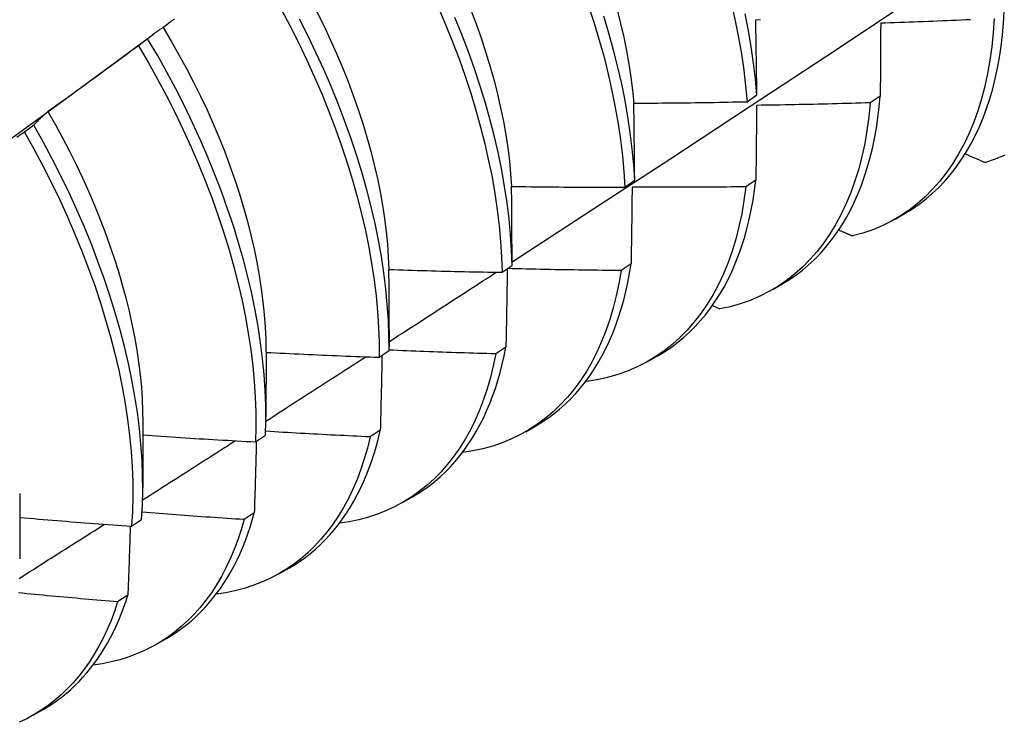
# Model space of a CAD drawing. Header units: inches. Extents: x 23 to 609, y 66 to 286.
# Tile 91 of 178: x 544.547 to 544.826, y 240.872 to 241.071. Entities that reach past the tile are written whole.
import ezdxf

# ---------------------------------------------------------------- set-up
doc = ezdxf.new("R2010")
doc.units = ezdxf.units.IN
doc.header["$MEASUREMENT"] = 0
doc.layers.add('Visible Edges(ANSI)', color=7, linetype='Continuous', lineweight=25)

msp = doc.modelspace()

# ---------------------------------------------------------------- linework, layer by layer
at = {"layer": 'Visible Edges(ANSI)'}
for p, q in [((544.57113, 241.05679), (544.58507, 241.06708)), ((544.58339, 241.06576), (544.58079, 241.06379)), ((544.75281, 241.04796), (544.7556, 241.04992)), ((544.79046, 241.04957), (544.78762, 241.04765)), ((544.55118, 241.04132), (544.54858, 241.03934)), ((544.71826, 241.02381), (544.72106, 241.02576)), ((544.75531, 241.02581), (544.75246, 241.02389)), ((544.79467, 241.01478), (544.79748, 241.0164)), ((544.72004, 241.00213), (544.71719, 241.00022)), ((544.68359, 240.99972), (544.6864, 241.00166)), ((544.75987, 240.99474), (544.76268, 240.99636)), ((544.743, 240.99029), (544.74509, 240.98935)), ((544.65163, 240.98354), (544.65162, 240.97882)), ((544.61685, 240.97722), (544.61683, 240.95878)), ((544.6488, 240.9757), (544.65162, 240.97764)), ((544.68466, 240.97855), (544.68179, 240.97665)), ((544.72507, 240.9747), (544.72788, 240.97632)), ((544.70725, 240.96895), (544.70744, 240.96886)), ((544.58205, 240.95718), (544.58203, 240.93874)), ((544.64916, 240.95507), (544.64628, 240.95318)), ((544.69027, 240.95466), (544.69309, 240.95628)), ((544.6139, 240.95177), (544.61672, 240.9537)), ((544.54725, 240.93715), (544.54723, 240.91871)), ((544.65547, 240.93462), (544.65829, 240.93624)), ((544.57887, 240.92791), (544.5817, 240.92983)), ((544.61354, 240.93169), (544.61066, 240.9298)), ((544.62068, 240.91458), (544.62349, 240.9162)), ((544.57781, 240.90841), (544.57492, 240.90654)), ((544.58588, 240.89454), (544.58869, 240.89616)), ((544.55108, 240.8745), (544.55389, 240.87612))]:
    msp.add_line(p, q, dxfattribs=at)
at = {"layer": 'Visible Edges(ANSI)', "flags": 128}
for points in [[(544.68639, 241.00264), (544.70869, 241.01718), (544.73095, 241.03175), (544.75317, 241.04635), (544.77534, 241.06098), (544.79748, 241.07564), (544.81958, 241.09034), (544.84163, 241.10506), (544.86365, 241.1198), (544.88562, 241.13458), (544.90756, 241.14937), (544.92946, 241.1642), (544.95131, 241.17904), (544.97313, 241.19391), (544.9949, 241.2088), (545.01664, 241.22371)], [(544.62113, 241.07413), (544.62366, 241.06936), (544.62609, 241.06456), (544.6284, 241.05974), (544.6306, 241.0549), (544.63268, 241.05004), (544.63465, 241.04519), (544.63649, 241.04033), (544.63822, 241.03548), (544.63981, 241.03064), (544.64128, 241.02582), (544.64263, 241.02102), (544.64384, 241.01626), (544.64493, 241.01153), (544.64588, 241.00684), (544.6467, 241.0022), (544.64738, 240.99762), (544.64794, 240.99309), (544.64836, 240.98863), (544.64864, 240.98424), (544.64879, 240.97993), (544.6488, 240.9757)], [(544.66553, 241.07465), (544.6676, 241.0698), (544.66956, 241.06494), (544.6714, 241.06008), (544.67311, 241.05523), (544.6747, 241.05039), (544.67617, 241.04557), (544.6775, 241.04078), (544.67871, 241.03601), (544.67978, 241.03129), (544.68073, 241.0266), (544.68154, 241.02197), (544.68222, 241.01738), (544.68276, 241.01286), (544.68317, 241.00841), (544.68345, 241.00403), (544.68359, 240.99972)], [(544.70801, 241.07498), (544.70959, 241.07014), (544.71105, 241.06533), (544.71238, 241.06053), (544.71357, 241.05577), (544.71464, 241.05105), (544.71558, 241.04636), (544.71638, 241.04173), (544.71705, 241.03715), (544.71759, 241.03264), (544.71799, 241.02819), (544.71826, 241.02381)], [(544.74844, 241.07553), (544.7495, 241.07081), (544.75043, 241.06613), (544.75123, 241.0615), (544.75189, 241.05692), (544.75242, 241.05241), (544.75281, 241.04796)], [(544.65162, 240.97764), (544.65159, 240.98188), (544.65143, 240.98619), (544.65114, 240.99059), (544.65071, 240.99505), (544.65015, 240.99958), (544.64945, 241.00417), (544.64862, 241.00881), (544.64766, 241.0135), (544.64657, 241.01824), (544.64534, 241.023), (544.64399, 241.0278), (544.64251, 241.03262), (544.6409, 241.03746), (544.63917, 241.04232), (544.63732, 241.04718), (544.63534, 241.05203), (544.63325, 241.05688), (544.63104, 241.06172), (544.62872, 241.06654), (544.62629, 241.07134)], [(544.6312, 241.07342), (544.63315, 241.06949), (544.63501, 241.06554), (544.63678, 241.06159), (544.63846, 241.05762), (544.64005, 241.05366), (544.64153, 241.0497), (544.64292, 241.04575), (544.64421, 241.04181), (544.64539, 241.03789), (544.64647, 241.03399), (544.64745, 241.03011), (544.64832, 241.02627), (544.6491, 241.02246), (544.64976, 241.01868), (544.65033, 241.01495), (544.65079, 241.01127), (544.65115, 241.00764), (544.6514, 241.00406), (544.65155, 241.00054)], [(544.6864, 241.00166), (544.68625, 241.00597), (544.68596, 241.01036), (544.68554, 241.01482), (544.68498, 241.01935), (544.6843, 241.02394), (544.68347, 241.02858), (544.68252, 241.03326), (544.68143, 241.03799), (544.68022, 241.04276), (544.67887, 241.04756), (544.6774, 241.05238), (544.6758, 241.05722), (544.67407, 241.06207), (544.67223, 241.06693), (544.67026, 241.07178)], [(544.67484, 241.07363), (544.67633, 241.06967), (544.67772, 241.06571), (544.67901, 241.06177), (544.6802, 241.05784), (544.68129, 241.05394), (544.68228, 241.05006), (544.68316, 241.04621), (544.68394, 241.0424), (544.68461, 241.03863), (544.68517, 241.03491), (544.68563, 241.03123), (544.68598, 241.0276), (544.68622, 241.02403)], [(544.72106, 241.02576), (544.72078, 241.03014), (544.72037, 241.0346), (544.71982, 241.03912), (544.71914, 241.0437), (544.71832, 241.04834), (544.71738, 241.05302), (544.7163, 241.05775), (544.71509, 241.06251), (544.71375, 241.06731), (544.71229, 241.07213)], [(544.71608, 241.07392), (544.71706, 241.07004), (544.71794, 241.06618), (544.71872, 241.06237), (544.7194, 241.05859), (544.71997, 241.05486), (544.72044, 241.05118), (544.7208, 241.04755)], [(544.7556, 241.04992), (544.75519, 241.05437), (544.75465, 241.05889), (544.75398, 241.06347), (544.75318, 241.0681), (544.75224, 241.07278)], [(544.82266, 241.0715), (544.8224, 241.06745), (544.82201, 241.06351), (544.82148, 241.05967), (544.82082, 241.05593), (544.82003, 241.05231), (544.81911, 241.0488), (544.81806, 241.04542), (544.81688, 241.04216), (544.81558, 241.03903), (544.81416, 241.03604), (544.81261, 241.03318), (544.81095, 241.03047), (544.80917, 241.0279), (544.80727, 241.02548), (544.80527, 241.0232), (544.80315, 241.02109), (544.80093, 241.01913), (544.7986, 241.01733), (544.79618, 241.01569), (544.79366, 241.01421), (544.79104, 241.0129), (544.78833, 241.01176), (544.78554, 241.01079), (544.78266, 241.00999)], [(544.79748, 241.0164), (544.79953, 241.01765), (544.8015, 241.01901), (544.80341, 241.02048), (544.80526, 241.02206), (544.80703, 241.02374), (544.80873, 241.02553), (544.81035, 241.02742), (544.8119, 241.02941), (544.81337, 241.0315), (544.81477, 241.03369), (544.81608, 241.03598), (544.81732, 241.03835), (544.81847, 241.04083), (544.81954, 241.04339), (544.82053, 241.04604), (544.82143, 241.04877), (544.82224, 241.05159), (544.82297, 241.05449), (544.82361, 241.05746), (544.82417, 241.06051), (544.82463, 241.06364), (544.82501, 241.06684), (544.82529, 241.0701), (544.82549, 241.07343)], [(544.58778, 241.06895), (544.58759, 241.06883), (544.5874, 241.06871), (544.58721, 241.06859), (544.58702, 241.06846), (544.58683, 241.06834), (544.58665, 241.06821), (544.58646, 241.06808), (544.58627, 241.06795), (544.58609, 241.06782), (544.5859, 241.06769), (544.58572, 241.06756), (544.58554, 241.06743), (544.58535, 241.0673), (544.58517, 241.06716), (544.58499, 241.06703), (544.58481, 241.06689), (544.58463, 241.06675), (544.58445, 241.06661), (544.58427, 241.06647), (544.58409, 241.06633), (544.58392, 241.06619), (544.58374, 241.06605), (544.58356, 241.0659), (544.58339, 241.06576)], [(544.58775, 241.06893), (544.59003, 241.06511), (544.59223, 241.06126), (544.59435, 241.05739), (544.59638, 241.05349), (544.59833, 241.04957), (544.60018, 241.04563), (544.60195, 241.04169), (544.60361, 241.03773), (544.60519, 241.03378), (544.60666, 241.02982), (544.60804, 241.02588), (544.60933, 241.02194), (544.61051, 241.01802), (544.6116, 241.01412), (544.61258, 241.01025), (544.61347, 241.0064), (544.61425, 241.00259), (544.61493, 240.99882), (544.61551, 240.99508), (544.61599, 240.9914), (544.61636, 240.98777), (544.61662, 240.98419), (544.61678, 240.98068), (544.61684, 240.97723)], [(544.59094, 241.07133), (544.58989, 241.07053), (544.58883, 241.06974), (544.58778, 241.06895)], [(544.75527, 241.07114), (544.7566, 241.07118)], [(544.7556, 241.04992), (544.75559, 241.05081), (544.75557, 241.05171), (544.75556, 241.0526), (544.75555, 241.05349), (544.75554, 241.05438), (544.75553, 241.05527), (544.75551, 241.05616), (544.7555, 241.05705), (544.75549, 241.05794), (544.75547, 241.05883), (544.75546, 241.05971), (544.75545, 241.0606), (544.75543, 241.06148), (544.75542, 241.06236), (544.7554, 241.06325), (544.75539, 241.06413), (544.75538, 241.06501), (544.75536, 241.06589), (544.75535, 241.06677), (544.75533, 241.06764), (544.75531, 241.06852), (544.7553, 241.0694), (544.75528, 241.07027), (544.75527, 241.07114)], [(544.79058, 241.07013), (544.79058, 241.06929), (544.79057, 241.06844), (544.79057, 241.06759), (544.79056, 241.06674), (544.79056, 241.0659), (544.79055, 241.06504), (544.79055, 241.06419), (544.79054, 241.06334), (544.79054, 241.06249), (544.79053, 241.06163), (544.79053, 241.06078), (544.79052, 241.05992), (544.79052, 241.05906), (544.79051, 241.05821), (544.79051, 241.05735), (544.7905, 241.05649), (544.7905, 241.05563), (544.79049, 241.05476), (544.79049, 241.0539), (544.79048, 241.05304), (544.79048, 241.05217), (544.79047, 241.05131), (544.79046, 241.05044), (544.79046, 241.04957)], [(544.81598, 241.07116), (544.81465, 241.0711), (544.81331, 241.07104), (544.81197, 241.07097), (544.81064, 241.07091), (544.8093, 241.07085), (544.80796, 241.0708), (544.80663, 241.07074), (544.80529, 241.07068), (544.80395, 241.07063), (544.80262, 241.07057), (544.80128, 241.07052), (544.79994, 241.07047), (544.79861, 241.07042), (544.79727, 241.07037), (544.79593, 241.07032), (544.79459, 241.07027), (544.79326, 241.07022), (544.79192, 241.07018), (544.79058, 241.07013)], [(544.58079, 241.06379), (544.57973, 241.063), (544.57867, 241.06221), (544.57761, 241.06143), (544.57655, 241.06064), (544.57549, 241.05986), (544.57443, 241.05908), (544.57337, 241.0583), (544.57231, 241.05751), (544.57124, 241.05674), (544.57018, 241.05596), (544.56911, 241.05518), (544.56805, 241.0544), (544.56698, 241.05363), (544.56592, 241.05285), (544.56485, 241.05208), (544.56378, 241.05131), (544.56271, 241.05053), (544.56164, 241.04976), (544.56057, 241.04899), (544.5595, 241.04823), (544.55843, 241.04746), (544.55736, 241.04669), (544.55629, 241.04593), (544.55522, 241.04516)], [(544.58079, 241.06379), (544.58353, 241.0591), (544.58618, 241.05437), (544.58872, 241.0496), (544.59115, 241.04481), (544.59347, 241.03998), (544.59568, 241.03515), (544.59777, 241.03029), (544.59974, 241.02544), (544.60159, 241.02058), (544.60332, 241.01573), (544.60492, 241.01089), (544.6064, 241.00606), (544.60775, 241.00127), (544.60898, 240.9965), (544.61007, 240.99177), (544.61103, 240.98708), (544.61185, 240.98244), (544.61255, 240.97785), (544.61311, 240.97332), (544.61354, 240.96886), (544.61383, 240.96446), (544.61398, 240.96015), (544.61401, 240.95591), (544.6139, 240.95177)], [(544.61672, 240.9537), (544.61682, 240.95785), (544.61679, 240.96209), (544.61662, 240.96641), (544.61632, 240.97081), (544.61588, 240.97528), (544.61531, 240.97981), (544.61461, 240.98441), (544.61377, 240.98905), (544.6128, 240.99374), (544.6117, 240.99848), (544.61047, 241.00325), (544.60911, 241.00805), (544.60762, 241.01287), (544.606, 241.01771), (544.60426, 241.02257), (544.6024, 241.02742), (544.60042, 241.03228), (544.59832, 241.03713), (544.59611, 241.04197), (544.59378, 241.04679), (544.59134, 241.05159), (544.58879, 241.05635), (544.58614, 241.06108), (544.58339, 241.06576)], [(544.53785, 241.03253), (544.54895, 241.04062), (544.56004, 241.04871), (544.57113, 241.05679)], [(544.76268, 240.99636), (544.76463, 240.99755), (544.76652, 240.99884), (544.76835, 241.00022), (544.77011, 241.00171), (544.77181, 241.00329), (544.77345, 241.00496), (544.77502, 241.00673), (544.77652, 241.0086), (544.77795, 241.01055), (544.77931, 241.01259), (544.7806, 241.01472), (544.78182, 241.01694), (544.78296, 241.01924), (544.78403, 241.02162), (544.78503, 241.02409), (544.78595, 241.02663), (544.78679, 241.02925), (544.78755, 241.03195), (544.78823, 241.03472), (544.78884, 241.03756), (544.78936, 241.04046), (544.78981, 241.04344), (544.79017, 241.04648), (544.79046, 241.04957)], [(544.72082, 241.04754), (544.72215, 241.04755), (544.72348, 241.04756), (544.72482, 241.04757), (544.72615, 241.04758), (544.72748, 241.04759), (544.72882, 241.0476), (544.73015, 241.04761), (544.73148, 241.04762), (544.73281, 241.04764), (544.73415, 241.04765), (544.73548, 241.04767), (544.73681, 241.04768), (544.73815, 241.0477), (544.73948, 241.04772), (544.74081, 241.04774), (544.74215, 241.04776), (544.74348, 241.04778), (544.74481, 241.04781), (544.74615, 241.04783), (544.74748, 241.04785), (544.74881, 241.04788), (544.75015, 241.04791), (544.75148, 241.04793), (544.75281, 241.04796)], [(544.72106, 241.02576), (544.72105, 241.02667), (544.72104, 241.02759), (544.72103, 241.02851), (544.72103, 241.02942), (544.72102, 241.03034), (544.72101, 241.03125), (544.721, 241.03216), (544.72099, 241.03307), (544.72098, 241.03399), (544.72097, 241.0349), (544.72096, 241.03581), (544.72095, 241.03671), (544.72094, 241.03762), (544.72093, 241.03853), (544.72092, 241.03943), (544.72091, 241.04034), (544.7209, 241.04124), (544.72089, 241.04214), (544.72088, 241.04305), (544.72086, 241.04395), (544.72085, 241.04485), (544.72084, 241.04575), (544.72083, 241.04665), (544.72082, 241.04754)], [(544.78762, 241.04765), (544.78723, 241.0437), (544.78671, 241.03985), (544.78606, 241.03611), (544.78528, 241.03248), (544.78437, 241.02897), (544.78332, 241.02558), (544.78216, 241.02231), (544.78086, 241.01918), (544.77945, 241.01617), (544.77791, 241.01331), (544.77625, 241.01059), (544.77448, 241.00801), (544.77259, 241.00558), (544.77059, 241.0033), (544.76848, 241.00117), (544.76627, 240.9992), (544.76395, 240.99739), (544.76153, 240.99574), (544.75901, 240.99426), (544.7564, 240.99294), (544.7537, 240.99178), (544.75091, 240.9908), (544.74804, 240.98999), (544.74509, 240.98935)], [(544.7555, 241.04693), (544.7555, 241.04606), (544.75549, 241.04519), (544.75548, 241.04432), (544.75547, 241.04345), (544.75547, 241.04257), (544.75546, 241.0417), (544.75545, 241.04082), (544.75544, 241.03995), (544.75544, 241.03907), (544.75543, 241.03819), (544.75542, 241.03731), (544.75541, 241.03643), (544.7554, 241.03555), (544.7554, 241.03467), (544.75539, 241.03379), (544.75538, 241.03291), (544.75537, 241.03202), (544.75536, 241.03114), (544.75535, 241.03025), (544.75534, 241.02937), (544.75534, 241.02848), (544.75533, 241.02759), (544.75532, 241.0267), (544.75531, 241.02581)], [(544.78762, 241.04765), (544.78628, 241.04761), (544.78495, 241.04757), (544.78361, 241.04753), (544.78227, 241.04749), (544.78093, 241.04745), (544.77959, 241.04741), (544.77826, 241.04738), (544.77692, 241.04734), (544.77558, 241.04731), (544.77424, 241.04728), (544.7729, 241.04725), (544.77157, 241.04722), (544.77023, 241.04719), (544.76889, 241.04716), (544.76755, 241.04713), (544.76621, 241.0471), (544.76487, 241.04708), (544.76353, 241.04705), (544.7622, 241.04703), (544.76086, 241.04701), (544.75952, 241.04699), (544.75818, 241.04697), (544.75684, 241.04695), (544.7555, 241.04693)], [(544.55522, 241.04516), (544.55504, 241.04501), (544.55487, 241.04486), (544.55469, 241.04471), (544.55452, 241.04456), (544.55435, 241.04441), (544.55417, 241.04426), (544.554, 241.0441), (544.55383, 241.04395), (544.55366, 241.04379), (544.55349, 241.04363), (544.55332, 241.04347), (544.55316, 241.04331), (544.55299, 241.04315), (544.55282, 241.04299), (544.55265, 241.04283), (544.55249, 241.04266), (544.55232, 241.0425), (544.55216, 241.04233), (544.55199, 241.04217), (544.55183, 241.042), (544.55167, 241.04183), (544.5515, 241.04166), (544.55134, 241.04149), (544.55118, 241.04132)], [(544.5552, 241.04516), (544.55731, 241.04147), (544.55934, 241.03775), (544.56129, 241.03401), (544.56316, 241.03025), (544.56495, 241.02648), (544.56666, 241.02269), (544.56829, 241.0189), (544.56983, 241.0151), (544.57128, 241.0113), (544.57265, 241.00751), (544.57393, 241.00373), (544.57512, 240.99996), (544.57622, 240.9962), (544.57723, 240.99247), (544.57815, 240.98877), (544.57897, 240.98509), (544.57969, 240.98145), (544.58032, 240.97784), (544.58085, 240.97428), (544.58128, 240.97076), (544.58161, 240.96729), (544.58185, 240.96388), (544.58198, 240.96052), (544.58202, 240.95722)], [(544.5817, 240.92983), (544.58193, 240.9339), (544.58203, 240.93806), (544.58198, 240.94231), (544.58181, 240.94663), (544.5815, 240.95104), (544.58105, 240.95551), (544.58048, 240.96004), (544.57976, 240.96464), (544.57892, 240.96929), (544.57794, 240.97398), (544.57683, 240.97872), (544.57559, 240.98349), (544.57422, 240.98829), (544.57273, 240.99312), (544.57111, 240.99796), (544.56936, 241.00282), (544.56749, 241.00767), (544.5655, 241.01253), (544.5634, 241.01738), (544.56117, 241.02222), (544.55884, 241.02704), (544.55639, 241.03183), (544.55384, 241.03659), (544.55118, 241.04132)], [(544.54858, 241.03934), (544.5475, 241.03858), (544.54642, 241.03782)], [(544.54858, 241.03934), (544.55123, 241.03461), (544.55377, 241.02985), (544.55621, 241.02505), (544.55854, 241.02023), (544.56075, 241.01539), (544.56285, 241.01054), (544.56483, 241.00568), (544.56668, 241.00083), (544.56842, 240.99597), (544.57003, 240.99113), (544.57152, 240.98631), (544.57288, 240.98151), (544.57411, 240.97674), (544.57521, 240.97201), (544.57617, 240.96731), (544.57701, 240.96267), (544.57771, 240.95808), (544.57828, 240.95355), (544.57872, 240.94908), (544.57902, 240.94468), (544.57918, 240.94036), (544.57921, 240.93612), (544.57911, 240.93197), (544.57887, 240.92791)], [(544.81447, 241.03321), (544.81471, 241.03311), (544.81495, 241.03301), (544.81518, 241.0329), (544.81542, 241.0328), (544.81566, 241.0327), (544.8159, 241.0326), (544.81613, 241.0325), (544.81637, 241.0324), (544.81661, 241.0323), (544.81685, 241.03219), (544.81708, 241.03209), (544.81732, 241.03199), (544.81756, 241.03189), (544.81779, 241.03179), (544.81803, 241.03169), (544.81827, 241.03159), (544.81851, 241.03148), (544.81874, 241.03138), (544.81898, 241.03128), (544.81922, 241.03118), (544.81946, 241.03108), (544.81969, 241.03098), (544.81993, 241.03088), (544.82017, 241.03077)], [(544.82568, 241.03287), (544.82297, 241.03174), (544.82017, 241.03077)], [(544.72788, 240.97632), (544.72974, 240.97745), (544.73153, 240.97866), (544.73328, 240.97997), (544.73496, 240.98136), (544.73659, 240.98284), (544.73816, 240.98441), (544.73968, 240.98606), (544.74113, 240.9878), (544.74251, 240.98962), (544.74384, 240.99152), (544.7451, 240.9935), (544.7463, 240.99555), (544.74743, 240.99769), (544.74849, 240.9999), (544.74949, 241.00219), (544.75042, 241.00454), (544.75128, 241.00697), (544.75207, 241.00947), (544.75278, 241.01204), (544.75343, 241.01467), (544.75401, 241.01736), (544.75452, 241.02012), (544.75495, 241.02293), (544.75531, 241.02581)], [(544.68626, 241.024), (544.6876, 241.02398), (544.68893, 241.02396), (544.69026, 241.02394), (544.69159, 241.02393), (544.69293, 241.02391), (544.69426, 241.0239), (544.69559, 241.02389), (544.69693, 241.02387), (544.69826, 241.02386), (544.69959, 241.02385), (544.70093, 241.02384), (544.70226, 241.02383), (544.70359, 241.02383), (544.70493, 241.02382), (544.70626, 241.02381), (544.70759, 241.02381), (544.70893, 241.02381), (544.71026, 241.0238), (544.71159, 241.0238), (544.71293, 241.0238), (544.71426, 241.0238), (544.71559, 241.0238), (544.71693, 241.0238), (544.71826, 241.02381)], [(544.6864, 241.00166), (544.68639, 241.0026), (544.68639, 241.00354), (544.68639, 241.00448), (544.68638, 241.00542), (544.68638, 241.00636), (544.68638, 241.00729), (544.68637, 241.00823), (544.68637, 241.00916), (544.68636, 241.0101), (544.68636, 241.01103), (544.68635, 241.01196), (544.68635, 241.01289), (544.68634, 241.01382), (544.68634, 241.01475), (544.68633, 241.01568), (544.68632, 241.01661), (544.68632, 241.01753), (544.68631, 241.01846), (544.6863, 241.01939), (544.68629, 241.02031), (544.68629, 241.02123), (544.68628, 241.02216), (544.68627, 241.02308), (544.68626, 241.024)], [(544.75246, 241.02389), (544.75195, 241.02004), (544.75131, 241.01629), (544.75053, 241.01265), (544.74962, 241.00913), (544.74859, 241.00574), (544.74743, 241.00246), (544.74615, 240.99932), (544.74474, 240.99631), (544.74321, 240.99344), (544.74156, 240.9907), (544.73979, 240.98812), (544.73791, 240.98568), (544.73591, 240.98339), (544.73381, 240.98125), (544.7316, 240.97927), (544.72929, 240.97745), (544.72687, 240.9758), (544.72436, 240.9743), (544.72176, 240.97297), (544.71906, 240.97181), (544.71628, 240.97082), (544.71341, 240.96999), (544.71047, 240.96934), (544.70744, 240.96886)], [(544.72032, 241.0238), (544.72031, 241.02291), (544.7203, 241.02202), (544.72029, 241.02112), (544.72028, 241.02023), (544.72027, 241.01933), (544.72026, 241.01843), (544.72025, 241.01754), (544.72024, 241.01664), (544.72022, 241.01574), (544.72021, 241.01484), (544.7202, 241.01393), (544.72019, 241.01303), (544.72018, 241.01213), (544.72017, 241.01122), (544.72015, 241.01032), (544.72014, 241.00941), (544.72013, 241.00851), (544.72012, 241.0076), (544.7201, 241.00669), (544.72009, 241.00578), (544.72008, 241.00487), (544.72007, 241.00396), (544.72005, 241.00305), (544.72004, 241.00213)], [(544.75246, 241.02389), (544.75112, 241.02388), (544.74978, 241.02386), (544.74845, 241.02385), (544.74711, 241.02384), (544.74577, 241.02383), (544.74443, 241.02381), (544.74309, 241.02381), (544.74175, 241.0238), (544.74041, 241.02379), (544.73907, 241.02378), (544.73773, 241.02378), (544.73639, 241.02377), (544.73505, 241.02377), (544.73372, 241.02377), (544.73238, 241.02377), (544.73104, 241.02377), (544.7297, 241.02377), (544.72836, 241.02377), (544.72702, 241.02377), (544.72568, 241.02378), (544.72434, 241.02378), (544.723, 241.02379), (544.72166, 241.0238), (544.72032, 241.0238)], [(544.77874, 241.01171), (544.7789, 241.01164), (544.77907, 241.01156), (544.77923, 241.01149), (544.77939, 241.01142), (544.77956, 241.01135), (544.77972, 241.01128), (544.77988, 241.01121), (544.78005, 241.01113), (544.78021, 241.01106), (544.78037, 241.01099), (544.78054, 241.01092), (544.7807, 241.01085), (544.78086, 241.01077), (544.78103, 241.0107), (544.78119, 241.01063), (544.78135, 241.01056), (544.78152, 241.01049), (544.78168, 241.01042), (544.78185, 241.01034), (544.78201, 241.01027), (544.78217, 241.0102), (544.78234, 241.01013), (544.7825, 241.01006), (544.78266, 241.00999)], [(544.69309, 240.95628), (544.69484, 240.95734), (544.69655, 240.95849), (544.69821, 240.95972), (544.69981, 240.96102), (544.70137, 240.9624), (544.70287, 240.96386), (544.70432, 240.9654), (544.70572, 240.96701), (544.70706, 240.9687), (544.70835, 240.97046), (544.70958, 240.9723), (544.71075, 240.9742), (544.71186, 240.97618), (544.71291, 240.97822), (544.71391, 240.98033), (544.71484, 240.98251), (544.71571, 240.98475), (544.71652, 240.98705), (544.71726, 240.98942), (544.71795, 240.99185), (544.71857, 240.99433), (544.71912, 240.99688), (544.71961, 240.99948), (544.72004, 241.00213)], [(544.65161, 241.00051), (544.65294, 241.00047), (544.65427, 241.00042), (544.6556, 241.00038), (544.65694, 241.00034), (544.65827, 241.0003), (544.6596, 241.00026), (544.66093, 241.00022), (544.66227, 241.00019), (544.6636, 241.00015), (544.66493, 241.00012), (544.66626, 241.00008), (544.6676, 241.00005), (544.66893, 241.00001), (544.67026, 240.99998), (544.67159, 240.99995), (544.67293, 240.99992), (544.67426, 240.99989), (544.67559, 240.99987), (544.67693, 240.99984), (544.67826, 240.99981), (544.67959, 240.99979), (544.68093, 240.99976), (544.68226, 240.99974), (544.68359, 240.99972)], [(544.65163, 240.98354), (544.65163, 240.98426), (544.65163, 240.98497), (544.65163, 240.98568), (544.65163, 240.98639), (544.65163, 240.9871), (544.65163, 240.98781), (544.65163, 240.98852), (544.65163, 240.98923), (544.65163, 240.98994), (544.65163, 240.99065), (544.65163, 240.99135), (544.65163, 240.99206), (544.65163, 240.99277), (544.65163, 240.99347), (544.65163, 240.99418), (544.65162, 240.99488), (544.65162, 240.99559), (544.65162, 240.99629), (544.65162, 240.997), (544.65162, 240.9977), (544.65161, 240.9984), (544.65161, 240.99911), (544.65161, 240.99981), (544.65161, 241.00051)], [(544.65162, 240.9801), (544.65289, 240.98091), (544.65415, 240.98173), (544.65542, 240.98255), (544.65668, 240.98337), (544.65794, 240.98419), (544.65921, 240.985), (544.66047, 240.98582), (544.66174, 240.98664), (544.663, 240.98746), (544.66426, 240.98828), (544.66553, 240.9891), (544.66679, 240.98992), (544.66805, 240.99073), (544.66932, 240.99155), (544.67058, 240.99237), (544.67184, 240.99319), (544.67311, 240.99401), (544.67437, 240.99483), (544.67563, 240.99565), (544.67689, 240.99647), (544.67816, 240.99729), (544.67942, 240.99811), (544.68068, 240.99893), (544.68194, 240.99975)], [(544.71719, 241.00022), (544.71657, 240.9966), (544.71584, 240.99308), (544.71498, 240.98967), (544.71401, 240.98637), (544.71292, 240.98318), (544.71171, 240.98012), (544.71038, 240.97718), (544.70894, 240.97436), (544.70739, 240.97168), (544.70573, 240.96913), (544.70397, 240.96671), (544.70209, 240.96444), (544.70012, 240.9623), (544.69804, 240.96031), (544.69586, 240.95847), (544.69359, 240.95677), (544.69123, 240.95523), (544.68878, 240.95384), (544.68624, 240.9526), (544.68362, 240.95152), (544.68092, 240.9506), (544.67814, 240.94984), (544.67528, 240.94923), (544.67236, 240.94879)], [(544.68504, 241.00072), (544.68503, 240.99981), (544.68501, 240.9989), (544.685, 240.99798), (544.68498, 240.99706), (544.68497, 240.99615), (544.68495, 240.99523), (544.68494, 240.99431), (544.68492, 240.99339), (544.68491, 240.99247), (544.68489, 240.99155), (544.68488, 240.99062), (544.68486, 240.9897), (544.68484, 240.98877), (544.68483, 240.98785), (544.68481, 240.98692), (544.68479, 240.986), (544.68478, 240.98507), (544.68476, 240.98414), (544.68474, 240.98321), (544.68473, 240.98228), (544.68471, 240.98135), (544.68469, 240.98042), (544.68467, 240.97949), (544.68466, 240.97855)], [(544.71719, 241.00022), (544.71585, 241.00023), (544.71451, 241.00025), (544.71317, 241.00026), (544.71184, 241.00027), (544.7105, 241.00029), (544.70916, 241.0003), (544.70782, 241.00032), (544.70649, 241.00034), (544.70515, 241.00036), (544.70381, 241.00038), (544.70247, 241.0004), (544.70114, 241.00042), (544.6998, 241.00044), (544.69846, 241.00046), (544.69713, 241.00049), (544.69579, 241.00051), (544.69445, 241.00054), (544.69311, 241.00057), (544.69178, 241.0006), (544.69044, 241.00063), (544.6891, 241.00066), (544.68777, 241.00069), (544.68643, 241.00072), (544.68509, 241.00076)], [(544.61685, 240.97708), (544.61818, 240.97702), (544.61951, 240.97695), (544.62084, 240.97688), (544.62217, 240.97682), (544.6235, 240.97675), (544.62483, 240.97669), (544.62617, 240.97663), (544.6275, 240.97657), (544.62883, 240.9765), (544.63016, 240.97645), (544.63149, 240.97639), (544.63282, 240.97633), (544.63415, 240.97627), (544.63548, 240.97621), (544.63682, 240.97616), (544.63815, 240.97611), (544.63948, 240.97605), (544.64081, 240.976), (544.64214, 240.97595), (544.64347, 240.9759), (544.64481, 240.97585), (544.64614, 240.9758), (544.64747, 240.97575), (544.6488, 240.9757)], [(544.68179, 240.97665), (544.68053, 240.97668), (544.67928, 240.97672), (544.67802, 240.97676), (544.67676, 240.97679), (544.6755, 240.97683), (544.67425, 240.97687), (544.67299, 240.97691), (544.67173, 240.97695), (544.67047, 240.97699), (544.66922, 240.97703), (544.66796, 240.97707), (544.6667, 240.97712), (544.66545, 240.97716), (544.66419, 240.97721), (544.66293, 240.97725), (544.66167, 240.9773), (544.66042, 240.97735), (544.65916, 240.9774), (544.6579, 240.97745), (544.65665, 240.9775), (544.65539, 240.97755), (544.65413, 240.9776), (544.65288, 240.97766), (544.65162, 240.97771)], [(544.65829, 240.93624), (544.65994, 240.93724), (544.66156, 240.93832), (544.66313, 240.93947), (544.66466, 240.94068), (544.66614, 240.94197), (544.66758, 240.94333), (544.66897, 240.94475), (544.67031, 240.94625), (544.6716, 240.94781), (544.67284, 240.94943), (544.67403, 240.95112), (544.67517, 240.95288), (544.67626, 240.9547), (544.6773, 240.95658), (544.67828, 240.95852), (544.67921, 240.96052), (544.68009, 240.96258), (544.68091, 240.9647), (544.68167, 240.96687), (544.68238, 240.9691), (544.68304, 240.97139), (544.68363, 240.97372), (544.68417, 240.97611), (544.68466, 240.97855)], [(544.61681, 240.95767), (544.61799, 240.95842), (544.61917, 240.95918), (544.62035, 240.95994), (544.62152, 240.96069), (544.6227, 240.96145), (544.62388, 240.96221), (544.62505, 240.96296), (544.62623, 240.96372), (544.62741, 240.96448), (544.62858, 240.96523), (544.62976, 240.96599), (544.63094, 240.96675), (544.63211, 240.96751), (544.63329, 240.96826), (544.63446, 240.96902), (544.63564, 240.96978), (544.63682, 240.97054), (544.63799, 240.9713), (544.63917, 240.97205), (544.64034, 240.97281), (544.64152, 240.97357), (544.64269, 240.97433), (544.64387, 240.97509), (544.64504, 240.97585)], [(544.68179, 240.97665), (544.68109, 240.97327), (544.68028, 240.96999), (544.67936, 240.96681), (544.67833, 240.96373), (544.67719, 240.96077), (544.67595, 240.95792), (544.6746, 240.95518), (544.67315, 240.95256), (544.6716, 240.95007), (544.66994, 240.9477), (544.66819, 240.94545), (544.66634, 240.94334), (544.6644, 240.94135), (544.66237, 240.9395), (544.66025, 240.93779), (544.65804, 240.93621), (544.65574, 240.93478), (544.65337, 240.93348), (544.65092, 240.93233), (544.64839, 240.93132), (544.64578, 240.93046), (544.64311, 240.92974), (544.64037, 240.92917), (544.63756, 240.92875)], [(544.64963, 240.97628), (544.64962, 240.9754), (544.6496, 240.97452), (544.64958, 240.97365), (544.64956, 240.97277), (544.64954, 240.97189), (544.64952, 240.97101), (544.6495, 240.97013), (544.64948, 240.96925), (544.64946, 240.96837), (544.64945, 240.96749), (544.64943, 240.96661), (544.64941, 240.96572), (544.64939, 240.96484), (544.64937, 240.96396), (544.64934, 240.96307), (544.64932, 240.96218), (544.6493, 240.9613), (544.64928, 240.96041), (544.64926, 240.95952), (544.64924, 240.95863), (544.64922, 240.95774), (544.6492, 240.95685), (544.64918, 240.95596), (544.64916, 240.95507)], [(544.64628, 240.95318), (544.64505, 240.95323), (544.64382, 240.95329), (544.64259, 240.95335), (544.64136, 240.95341), (544.64013, 240.95347), (544.6389, 240.95353), (544.63767, 240.95359), (544.63644, 240.95365), (544.63521, 240.95371), (544.63398, 240.95378), (544.63275, 240.95384), (544.63152, 240.95391), (544.63029, 240.95397), (544.62906, 240.95404), (544.62783, 240.95411), (544.6266, 240.95418), (544.62537, 240.95425), (544.62414, 240.95432), (544.62291, 240.95439), (544.62168, 240.95446), (544.62045, 240.95454), (544.61922, 240.95461), (544.61799, 240.95469), (544.61676, 240.95476)], [(544.62349, 240.9162), (544.62505, 240.91714), (544.62657, 240.91815), (544.62806, 240.91922), (544.6295, 240.92035), (544.63091, 240.92154), (544.63228, 240.9228), (544.6336, 240.92412), (544.63488, 240.92549), (544.63612, 240.92693), (544.63731, 240.92842), (544.63846, 240.92998), (544.63957, 240.93159), (544.64063, 240.93326), (544.64164, 240.93498), (544.64261, 240.93676), (544.64353, 240.93859), (544.64441, 240.94047), (544.64523, 240.94241), (544.64601, 240.9444), (544.64674, 240.94643), (544.64742, 240.94852), (544.64805, 240.95066), (544.64863, 240.95284), (544.64916, 240.95507)], [(544.58197, 240.93536), (544.58306, 240.93606), (544.58415, 240.93675), (544.58524, 240.93745), (544.58633, 240.93815), (544.58742, 240.93884), (544.58851, 240.93954), (544.58961, 240.94024), (544.5907, 240.94093), (544.59179, 240.94163), (544.59288, 240.94233), (544.59397, 240.94302), (544.59505, 240.94372), (544.59614, 240.94442), (544.59723, 240.94511), (544.59832, 240.94581), (544.59941, 240.94651), (544.6005, 240.94721), (544.60159, 240.9479), (544.60268, 240.9486), (544.60377, 240.9493), (544.60486, 240.95), (544.60595, 240.95069), (544.60704, 240.95139), (544.60813, 240.95209)], [(544.58205, 240.95372), (544.58337, 240.95363), (544.5847, 240.95354), (544.58602, 240.95345), (544.58735, 240.95336), (544.58868, 240.95327), (544.59, 240.95318), (544.59133, 240.9531), (544.59266, 240.95301), (544.59398, 240.95293), (544.59531, 240.95284), (544.59664, 240.95276), (544.59796, 240.95268), (544.59929, 240.9526), (544.60062, 240.95252), (544.60195, 240.95244), (544.60327, 240.95236), (544.6046, 240.95228), (544.60593, 240.95221), (544.60726, 240.95213), (544.60858, 240.95206), (544.60991, 240.95198), (544.61124, 240.95191), (544.61257, 240.95184), (544.6139, 240.95177)], [(544.64628, 240.95318), (544.64551, 240.95003), (544.64463, 240.94698), (544.64365, 240.94403), (544.64258, 240.94118), (544.6414, 240.93843), (544.64013, 240.93578), (544.63877, 240.93325), (544.63731, 240.93082), (544.63576, 240.92851), (544.63412, 240.92631), (544.63239, 240.92423), (544.63057, 240.92227), (544.62867, 240.92044), (544.62668, 240.91872), (544.62462, 240.91713), (544.62247, 240.91567), (544.62025, 240.91434), (544.61795, 240.91314), (544.61559, 240.91207), (544.61315, 240.91113), (544.61065, 240.91032), (544.60808, 240.90965), (544.60545, 240.90911), (544.60276, 240.90871)], [(544.61411, 240.95191), (544.61409, 240.95108), (544.61407, 240.95024), (544.61404, 240.9494), (544.61402, 240.94857), (544.614, 240.94773), (544.61398, 240.94689), (544.61395, 240.94605), (544.61393, 240.94521), (544.61391, 240.94437), (544.61388, 240.94353), (544.61386, 240.94269), (544.61384, 240.94184), (544.61381, 240.941), (544.61379, 240.94016), (544.61376, 240.93931), (544.61374, 240.93847), (544.61372, 240.93762), (544.61369, 240.93678), (544.61367, 240.93593), (544.61364, 240.93508), (544.61362, 240.93423), (544.61359, 240.93339), (544.61357, 240.93254), (544.61354, 240.93169)], [(544.54724, 240.93042), (544.54856, 240.9303), (544.54988, 240.93019), (544.55119, 240.93008), (544.55251, 240.92996), (544.55383, 240.92985), (544.55514, 240.92974), (544.55646, 240.92963), (544.55778, 240.92952), (544.5591, 240.92942), (544.56041, 240.92931), (544.56173, 240.92921), (544.56305, 240.9291), (544.56437, 240.929), (544.56568, 240.92889), (544.567, 240.92879), (544.56832, 240.92869), (544.56964, 240.92859), (544.57096, 240.92849), (544.57228, 240.92839), (544.57359, 240.92829), (544.57491, 240.92819), (544.57623, 240.9281), (544.57755, 240.928), (544.57887, 240.92791)], [(544.61066, 240.9298), (544.60982, 240.92689), (544.60888, 240.92407), (544.60786, 240.92134), (544.60675, 240.9187), (544.60554, 240.91616), (544.60426, 240.91372), (544.60288, 240.91137), (544.60142, 240.90913), (544.59988, 240.907), (544.59826, 240.90497), (544.59655, 240.90305), (544.59477, 240.90124), (544.59291, 240.89955), (544.59098, 240.89797), (544.58897, 240.8965), (544.5869, 240.89515), (544.58475, 240.89391), (544.58254, 240.8928), (544.58026, 240.89181), (544.57791, 240.89093), (544.57551, 240.89018), (544.57305, 240.88956), (544.57053, 240.88905), (544.56796, 240.88867)], [(544.61066, 240.9298), (544.60946, 240.92988), (544.60825, 240.92996), (544.60705, 240.93004), (544.60585, 240.93012), (544.60465, 240.9302), (544.60345, 240.93028), (544.60225, 240.93036), (544.60104, 240.93044), (544.59984, 240.93053), (544.59864, 240.93061), (544.59744, 240.9307), (544.59624, 240.93078), (544.59504, 240.93087), (544.59384, 240.93096), (544.59264, 240.93105), (544.59144, 240.93114), (544.59024, 240.93123), (544.58904, 240.93132), (544.58784, 240.93141), (544.58664, 240.9315), (544.58544, 240.93159), (544.58424, 240.93169), (544.58304, 240.93178), (544.58184, 240.93188)], [(544.58869, 240.89616), (544.59015, 240.89704), (544.59159, 240.89798), (544.59298, 240.89897), (544.59435, 240.90002), (544.59567, 240.90112), (544.59697, 240.90228), (544.59822, 240.90349), (544.59944, 240.90475), (544.60062, 240.90607), (544.60177, 240.90744), (544.60287, 240.90886), (544.60394, 240.91033), (544.60497, 240.91185), (544.60596, 240.91342), (544.6069, 240.91504), (544.60781, 240.91671), (544.60867, 240.91842), (544.6095, 240.92018), (544.61028, 240.92199), (544.61102, 240.92384), (544.61171, 240.92574), (544.61236, 240.92768), (544.61297, 240.92966), (544.61354, 240.93169)], [(544.54709, 240.91318), (544.5481, 240.91382), (544.5491, 240.91445), (544.55011, 240.91509), (544.55111, 240.91573), (544.55212, 240.91636), (544.55312, 240.917), (544.55412, 240.91764), (544.55513, 240.91828), (544.55613, 240.91891), (544.55714, 240.91955), (544.55814, 240.92019), (544.55914, 240.92083), (544.56015, 240.92146), (544.56115, 240.9221), (544.56215, 240.92274), (544.56316, 240.92338), (544.56416, 240.92402), (544.56516, 240.92465), (544.56617, 240.92529), (544.56717, 240.92593), (544.56817, 240.92657), (544.56918, 240.92721), (544.57018, 240.92785), (544.57118, 240.92848)], [(544.57848, 240.92794), (544.57845, 240.92713), (544.57843, 240.92632), (544.5784, 240.92551), (544.57838, 240.9247), (544.57835, 240.92389), (544.57832, 240.92308), (544.57829, 240.92227), (544.57827, 240.92146), (544.57824, 240.92065), (544.57821, 240.91984), (544.57818, 240.91903), (544.57816, 240.91821), (544.57813, 240.9174), (544.5781, 240.91658), (544.57807, 240.91577), (544.57804, 240.91495), (544.57801, 240.91414), (544.57799, 240.91332), (544.57796, 240.9125), (544.57793, 240.91169), (544.5779, 240.91087), (544.57787, 240.91005), (544.57784, 240.90923), (544.57781, 240.90841)], [(544.57492, 240.90654), (544.57375, 240.90663), (544.57258, 240.90673), (544.57141, 240.90683), (544.57024, 240.90693), (544.56907, 240.90703), (544.5679, 240.90713), (544.56673, 240.90723), (544.56556, 240.90733), (544.56439, 240.90743), (544.56322, 240.90754), (544.56205, 240.90764), (544.56088, 240.90775), (544.55971, 240.90785), (544.55854, 240.90796), (544.55737, 240.90807), (544.5562, 240.90817), (544.55503, 240.90828), (544.55386, 240.90839), (544.55269, 240.9085), (544.55152, 240.90861), (544.55035, 240.90873), (544.54919, 240.90884), (544.54802, 240.90895), (544.54685, 240.90906)], [(544.55389, 240.87612), (544.55526, 240.87694), (544.5566, 240.87781), (544.55791, 240.87873), (544.55919, 240.8797), (544.56043, 240.88071), (544.56165, 240.88177), (544.56284, 240.88288), (544.564, 240.88403), (544.56512, 240.88523), (544.56621, 240.88648), (544.56726, 240.88777), (544.56829, 240.8891), (544.56928, 240.89048), (544.57023, 240.89191), (544.57115, 240.89337), (544.57204, 240.89488), (544.57289, 240.89643), (544.5737, 240.89803), (544.57448, 240.89966), (544.57522, 240.90133), (544.57592, 240.90304), (544.57659, 240.9048), (544.57722, 240.90658), (544.57781, 240.90841)], [(544.57492, 240.90654), (544.57402, 240.90385), (544.57304, 240.90125), (544.57198, 240.89873), (544.57084, 240.89631), (544.56962, 240.89397), (544.56832, 240.89172), (544.56694, 240.88956), (544.56549, 240.8875), (544.56396, 240.88554), (544.56236, 240.88368), (544.56069, 240.88191), (544.55895, 240.88025), (544.55714, 240.87869), (544.55526, 240.87723), (544.55332, 240.87588), (544.55131, 240.87464), (544.54924, 240.8735), (544.54711, 240.87247)]]:
    msp.add_lwpolyline(points, dxfattribs=at)

doc.saveas('drawing.dxf')
